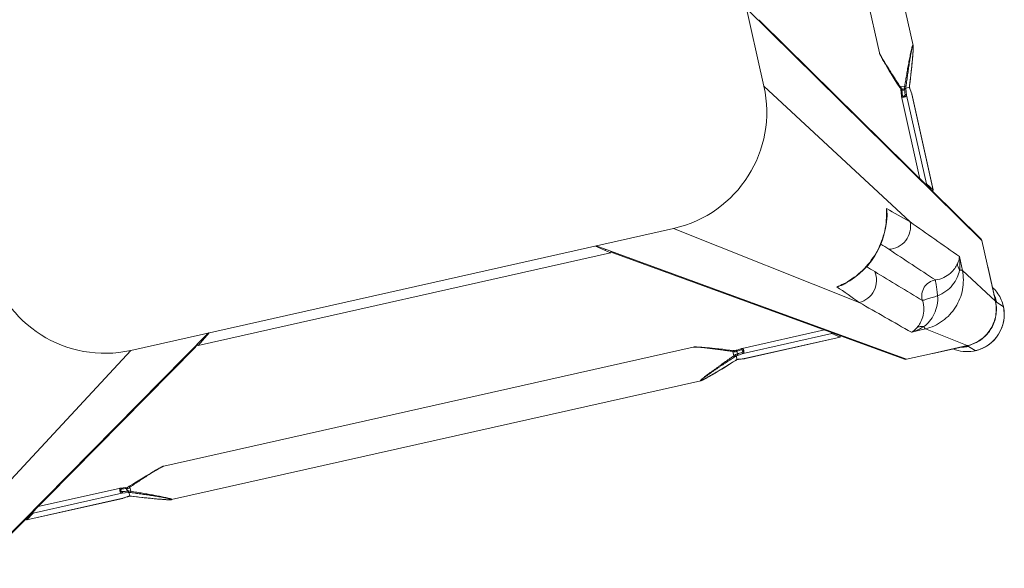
# Model space of a CAD drawing. Header units: metres. Extents: x 362935 to 596424, y 80601 to 172483.
# Tile 139 of 174: x 381239 to 381611, y 142457 to 142664. Entities that reach past the tile are written whole.
import ezdxf

# ---------------------------------------------------------------- set-up
doc = ezdxf.new("R2010")
doc.units = ezdxf.units.M
doc.layers.get('0').update_dxf_attribs({"color": 8, "lineweight": 5})
doc.layers.add('FURNITURE', color=8, linetype='Continuous', lineweight=5)

# ---------------------------------------------------------------- blocks, each defined once
blk = doc.blocks.new('SV2W-A')
at = {"linetype": 'Continuous', "lineweight": 0}
for p, q in [((-352.63, 97.89), (-350.5, 95.76)), ((-350.3, 95.58), (-350.5, 95.78)), ((-336.69, 95.42), (-350.14, 95.42)), ((-336.06, 85.77), (-350.1, 95.39)), ((-350.1, 95.39), (-336.63, 95.39)), ((-336.63, 95.39), (-326.63, 95.39)), ((-326.63, 95.39), (-221.63, 27.91)), ((-227.59, 32.03), (-325.82, 95.16)), ((33.37, 95.39), (-71.63, 27.91)), ((32.56, 95.16), (-65.67, 32.03)), ((-330.64, 85.85), (-336.06, 85.77)), ((-252.08, 85.5), (-252.5, 85.38)), ((-251.69, 85.62), (-252.08, 85.5)), ((-251.3, 85.73), (-251.69, 85.62)), ((-251.06, 85.8), (-251.3, 85.73)), ((-250.82, 85.87), (-251.06, 85.8)), ((-250.6, 85.93), (-250.82, 85.87)), ((-44.21, 86.25), (-249.04, 86.25)), ((-249.04, 86.25), (-249.04, 86.25)), ((-44.22, 86.25), (-44.21, 86.25)), ((-42.78, 85.96), (-42.99, 86.02)), ((-42.55, 85.9), (-42.78, 85.96)), ((-42.32, 85.84), (-42.55, 85.9)), ((-42.08, 85.77), (-42.32, 85.84)), ((-41.83, 85.7), (-42.08, 85.77)), ((-41.45, 85.59), (-41.83, 85.7)), ((-41.04, 85.47), (-41.45, 85.59)), ((-366.61, 83.91), (-364.48, 81.78)), ((-364.14, 81.42), (-364.5, 81.78)), ((-262.06, 82.18), (-263.57, 81.65)), ((-260.52, 82.72), (-262.06, 82.18)), ((-259.08, 83.22), (-260.52, 82.72)), ((-257.73, 83.68), (-259.08, 83.22)), ((-256.46, 84.1), (-257.73, 83.68)), ((-255.43, 84.44), (-256.46, 84.1)), ((-254.45, 84.76), (-255.43, 84.44)), ((-253.67, 85.01), (-254.45, 84.76)), ((-253.07, 85.2), (-253.67, 85.01)), ((-252.5, 85.38), (-253.07, 85.2)), ((-40.48, 85.29), (-41.04, 85.47)), ((-39.9, 85.11), (-40.48, 85.29)), ((-39.13, 84.87), (-39.9, 85.11)), ((-38.34, 84.61), (-39.13, 84.87)), ((-37.34, 84.28), (-38.34, 84.61)), ((-36.28, 83.93), (-37.34, 84.28)), ((-34.98, 83.49), (-36.28, 83.93)), ((-33.6, 83.02), (-34.98, 83.49)), ((-32.34, 82.58), (-33.6, 83.02)), ((-31.9, 82.43), (-32.34, 82.58)), ((-30.54, 81.95), (-31.9, 82.43)), ((-29.74, 81.66), (-30.54, 81.95)), ((-364.18, 81.16), (-364.18, 81.38)), ((-364.17, 80.75), (-364.16, 80.54)), ((-364.14, 67.97), (-364.14, 79.58)), ((-364.11, 81.38), (-364.11, 57.91)), ((-354.49, 67.34), (-364.11, 81.38)), ((-303.96, 81.74), (-303.98, 81.74)), ((-266.91, 81.74), (-303.98, 81.74)), ((-303.96, 81.74), (-301.17, 79.75)), ((-266.79, 81.74), (-303.96, 81.74)), ((-301.17, 79.75), (-266.85, 79.75)), ((-266.86, 81.74), (-266.91, 81.74)), ((-266.79, 81.74), (-266.86, 81.74)), ((-266.85, 81.74), (-266.65, 81.71)), ((-265.07, 79.96), (-266.85, 79.75)), ((-265.69, 81.61), (-266.79, 81.74)), ((-266.65, 81.71), (-266.06, 81.64)), ((-266.5, 78.2), (-265.6, 78.3)), ((-266.06, 81.64), (-265.66, 81.6)), ((-265.17, 81.55), (-265.69, 81.61)), ((-265.66, 81.6), (-265.07, 81.53)), ((-265.6, 78.3), (-265.05, 78.37)), ((-265.01, 81.53), (-265.17, 81.55)), ((-265.01, 81.53), (-265.07, 81.53)), ((-265.05, 78.37), (-264.71, 78.41)), ((-264.71, 78.41), (-264.71, 79.45)), ((-264.27, 81.47), (-264.5, 81.48)), ((-264.1, 81.46), (-264.27, 81.47)), ((-264.13, 81.45), (-264.13, 80.04)), ((-264.12, 81.46), (-264.12, 81.46)), ((-263.47, 81.68), (-263.47, 81.68)), ((-263.3, 79.83), (-263.3, 78.17)), ((-30.49, 77.97), (-29.96, 78.17)), ((-29.96, 78.17), (-29.96, 79.83)), ((-29.79, 81.68), (-29.79, 81.68)), ((-29.14, 81.46), (-29.14, 81.46)), ((-29.13, 81.45), (-29.13, 80.07)), ((-29.13, 80.07), (-28.93, 80.05)), ((-29.11, 78.08), (-27.35, 77.87)), ((-28.93, 80.05), (-26.41, 79.75)), ((-28.44, 78.39), (-28.85, 78.44)), ((-28.54, 79.06), (-28.54, 78.79)), ((-28.25, 81.53), (-28.4, 81.51)), ((-27.59, 81.6), (-28.25, 81.53)), ((-28.25, 81.53), (-28.19, 81.53)), ((-28.19, 81.53), (-27.99, 81.55)), ((-27.99, 81.55), (-27.6, 81.6)), ((-27.6, 81.6), (-27.2, 81.64)), ((-27.04, 81.67), (-27.59, 81.6)), ((-27.2, 81.64), (-26.46, 81.73)), ((-26.46, 81.74), (-27.04, 81.67)), ((-26.41, 81.74), (-26.46, 81.74)), ((-26.46, 81.74), (10.71, 81.74)), ((-26.46, 81.73), (-26.41, 81.74)), ((-26.35, 81.74), (-26.41, 81.74)), ((-26.41, 79.75), (7.91, 79.75)), ((10.73, 81.74), (-26.35, 81.74)), ((10.71, 81.74), (7.91, 79.75)), ((10.73, 81.74), (10.71, 81.74)), ((-298.74, 77.76), (-266.91, 77.76)), ((-266.79, 77.77), (-265.97, 77.86)), ((-265.97, 77.86), (-265.01, 77.98)), ((-264.12, 78.04), (-263.95, 77.99)), ((-263.57, 77.86), (-262.29, 77.4)), ((-262.29, 77.4), (-260.95, 76.94)), ((-260.95, 76.94), (-259.69, 76.5)), ((-259.69, 76.5), (-258.3, 76.02)), ((-258.3, 76.02), (-256.99, 75.58)), ((-256.99, 75.58), (-255.94, 75.23)), ((-255.94, 75.23), (-254.93, 74.9)), ((-254.93, 74.9), (-254.14, 74.64)), ((-254.14, 74.64), (-253.37, 74.4)), ((-253.37, 74.4), (-252.78, 74.21)), ((-40.19, 74.3), (-39.6, 74.49)), ((-39.6, 74.49), (-38.82, 74.74)), ((-38.82, 74.74), (-37.84, 75.05)), ((-37.84, 75.05), (-36.82, 75.39)), ((-36.82, 75.39), (-35.55, 75.82)), ((-35.55, 75.82), (-34.2, 76.28)), ((-34.2, 76.28), (-32.76, 76.78)), ((-32.76, 76.78), (-31.23, 77.31)), ((-31.23, 77.31), (-29.79, 77.82)), ((-27.35, 77.87), (-26.46, 77.77)), ((-26.35, 77.76), (5.49, 77.76)), ((-252.78, 74.21), (-252.22, 74.04)), ((-252.22, 74.04), (-251.82, 73.92)), ((-251.82, 73.92), (-251.43, 73.81)), ((-251.43, 73.81), (-251.18, 73.73)), ((-251.18, 73.73), (-250.94, 73.67)), ((-250.94, 73.67), (-250.71, 73.6)), ((-250.71, 73.6), (-250.49, 73.54)), ((-250.49, 73.54), (-250.27, 73.49)), ((-249.04, 73.25), (-249.04, 73.25)), ((-44.21, 73.25), (-249.04, 73.25)), ((-44.22, 73.25), (-44.21, 73.25)), ((-42.78, 73.54), (-42.55, 73.6)), ((-42.55, 73.6), (-42.32, 73.66)), ((-42.32, 73.66), (-42.08, 73.73)), ((-41.58, 73.88), (-41.18, 74)), ((-41.18, 74), (-40.77, 74.12)), ((-40.77, 74.12), (-40.19, 74.3)), ((-354.49, 67.34), (-354.57, 61.92)), ((-251.63, 27.91), (-313.82, 70.53)), ((-41.63, 27.91), (20.57, 70.53)), ((-309.26, 62.55), (-310.01, 62.37)), ((-309.26, 62.55), (-309.26, 62.55)), ((-364.11, 57.91), (-296.63, -47.09)), ((-363.88, 57.1), (-300.75, -41.13)), ((-296.63, -17.09), (-339.25, 45.1)), ((-331.12, 41.17), (-331.27, 40.54)), ((-331.27, 40.54), (-331.27, 40.54)), ((-350.46, 35.26), (-350.46, -1.81)), ((-350.46, 35.26), (-350.45, 35.24)), ((-350.45, -1.93), (-350.45, 35.24)), ((-350.45, 35.24), (-348.47, 32.45)), ((-348.47, -1.87), (-348.47, 32.45)), ((-346.48, -1.81), (-346.48, 30.02)), ((-226.39, 31.64), (-226.42, 31.65)), ((-66.86, 31.65), (-226.39, 31.65)), ((-226.39, 31.64), (-221.36, 27.91)), ((-66.86, 31.64), (-226.39, 31.64)), ((-66.86, 31.64), (-71.89, 27.91)), ((-66.84, 31.65), (-66.86, 31.64)), ((-41.63, 27.91), (-251.63, 27.91)), ((-350.46, -1.81), (-350.46, -1.87)), ((-350.46, -1.87), (-350.45, -1.93)), ((-350.45, -1.93), (-350.45, -1.87)), ((-350.45, -1.93), (-350.39, -2.5)), ((-350.36, -2.66), (-350.45, -1.93)), ((-350.39, -2.5), (-350.32, -3.06)), ((-350.32, -3.06), (-350.36, -2.66)), ((-350.32, -3.06), (-350.25, -3.71)), ((-350.27, -3.45), (-350.32, -3.06)), ((-350.25, -3.65), (-350.27, -3.45)), ((-350.25, -3.71), (-350.25, -3.65)), ((-350.25, -3.71), (-350.23, -3.86)), ((-348.77, -4.4), (-348.47, -1.87)), ((-346.8, -4.57), (-346.49, -1.93)), ((-350.83, -6.47), (-351.3, -7.8)), ((-350.38, -5.2), (-350.83, -6.47)), ((-350.4, -5.25), (-350.4, -5.25)), ((-350.18, -4.6), (-350.18, -4.6)), ((-350.17, -4.59), (-348.79, -4.59)), ((-348.79, -4.59), (-348.77, -4.4)), ((-346.89, -5.42), (-348.55, -5.42)), ((-347.78, -4), (-347.51, -4)), ((-347.11, -3.9), (-347.16, -4.31)), ((-346.69, -5.95), (-346.89, -5.42)), ((-346.03, -6.69), (-346.54, -5.25)), ((-345.49, -8.23), (-346.03, -6.69)), ((-352.21, -10.44), (-352.65, -11.75)), ((-351.74, -9.06), (-352.21, -10.44)), ((-351.3, -7.8), (-351.74, -9.06)), ((-345, -9.66), (-345.49, -8.23)), ((-344.54, -11.01), (-345, -9.66)), ((-344.11, -12.28), (-344.54, -11.01)), ((-353.59, -14.6), (-353.83, -15.36)), ((-353.33, -13.8), (-353.59, -14.6)), ((-353, -12.8), (-353.33, -13.8)), ((-352.65, -11.75), (-353, -12.8)), ((-343.77, -13.31), (-344.11, -12.28)), ((-343.46, -14.28), (-343.77, -13.31)), ((-343.21, -15.06), (-343.46, -14.28)), ((-354.68, -18.24), (-354.74, -18.45)), ((-354.62, -18.02), (-354.68, -18.24)), ((-354.56, -17.79), (-354.62, -18.02)), ((-354.49, -17.55), (-354.56, -17.79)), ((-354.42, -17.3), (-354.49, -17.55)), ((-354.31, -16.91), (-354.42, -17.3)), ((-354.18, -16.51), (-354.31, -16.91)), ((-354.01, -15.95), (-354.18, -16.51)), ((-353.83, -15.36), (-354.01, -15.95)), ((-343.02, -15.66), (-343.21, -15.06)), ((-342.84, -16.23), (-343.02, -15.66)), ((-342.72, -16.64), (-342.84, -16.23)), ((-342.6, -17.04), (-342.72, -16.64)), ((-342.49, -17.42), (-342.6, -17.04)), ((-342.42, -17.67), (-342.49, -17.42)), ((-342.35, -17.9), (-342.42, -17.67)), ((-342.29, -18.13), (-342.35, -17.9)), ((-296.63, -17.09), (-296.63, -227.09)), ((-354.97, -19.68), (-354.97, -19.68)), ((-354.97, -19.68), (-354.97, -224.51)), ((-341.97, -19.68), (-341.97, -224.51)), ((-341.97, -19.68), (-341.97, -19.68))]:
    blk.add_line(p, q, dxfattribs=at)
for points in [[(-249.8, 86.13), (-249.89, 86.11), (-249.98, 86.09), (-250.07, 86.07), (-250.17, 86.04), (-250.27, 86.02), (-250.38, 85.99), (-250.6, 85.93)], [(-249.04, 86.25), (-249.08, 86.25), (-249.14, 86.25), (-249.2, 86.24), (-249.26, 86.24), (-249.33, 86.23), (-249.4, 86.21), (-249.47, 86.2), (-249.55, 86.19), (-249.63, 86.17), (-249.71, 86.15), (-249.8, 86.13)], [(-43.46, 86.14), (-43.55, 86.15), (-43.63, 86.17), (-43.71, 86.19), (-43.79, 86.2), (-43.86, 86.22), (-43.93, 86.23), (-44, 86.24), (-44.06, 86.24), (-44.12, 86.25), (-44.17, 86.25), (-44.22, 86.25)], [(-42.99, 86.02), (-43.09, 86.05), (-43.19, 86.07), (-43.28, 86.09), (-43.37, 86.11), (-43.46, 86.14)], [(-264.5, 81.48), (-264.71, 81.5), (-264.9, 81.52), (-265.01, 81.53)], [(-263.57, 81.65), (-263.76, 81.58), (-263.95, 81.51), (-264.12, 81.46)], [(-29.35, 81.53), (-29.54, 81.59), (-29.74, 81.66)], [(-29.14, 81.46), (-29.16, 81.47), (-29.35, 81.53)], [(-29.29, 78), (-29.05, 78.07), (-29.02, 78.08)], [(-28.81, 81.48), (-29.04, 81.47), (-29.16, 81.46)], [(-28.4, 81.51), (-28.59, 81.49), (-28.81, 81.48)], [(-266.91, 77.76), (-266.86, 77.76), (-266.79, 77.77)], [(-265.01, 77.98), (-264.9, 77.99), (-264.71, 78.01), (-264.5, 78.02), (-264.27, 78.03), (-264.1, 78.04)], [(-263.95, 77.99), (-263.76, 77.93), (-263.57, 77.86)], [(-29.79, 77.82), (-29.54, 77.91), (-29.29, 78)], [(-26.46, 77.77), (-26.38, 77.76), (-26.35, 77.76)], [(-250.27, 73.49), (-250.17, 73.46), (-250.07, 73.44), (-249.98, 73.41), (-249.89, 73.39), (-249.8, 73.37), (-249.71, 73.35), (-249.63, 73.33), (-249.55, 73.32), (-249.47, 73.3), (-249.4, 73.29), (-249.33, 73.28), (-249.26, 73.27), (-249.2, 73.26), (-249.14, 73.26), (-249.08, 73.25), (-249.04, 73.25)], [(-44.22, 73.25), (-44.17, 73.25), (-44.12, 73.26), (-44.06, 73.26), (-44, 73.27), (-43.93, 73.28), (-43.86, 73.29), (-43.79, 73.3), (-43.71, 73.32), (-43.63, 73.33), (-43.55, 73.35), (-43.46, 73.37), (-43.37, 73.39), (-43.28, 73.41), (-43.19, 73.43), (-43.09, 73.46), (-42.99, 73.48), (-42.78, 73.54)], [(-42.08, 73.73), (-41.96, 73.77), (-41.58, 73.88)], [(-310.01, 62.37), (-312.14, 61.73), (-314.22, 60.92), (-316.24, 59.96), (-318.18, 58.84), (-320.04, 57.57), (-321.8, 56.17), (-323.45, 54.63), (-324.98, 52.97), (-326.38, 51.2), (-327.63, 49.34), (-328.74, 47.39), (-329.7, 45.37), (-330.49, 43.29), (-331.12, 41.17)], [(-346.49, -1.93), (-346.48, -1.85), (-346.48, -1.81)], [(-350.25, -4.81), (-350.31, -5), (-350.38, -5.2)], [(-350.18, -4.6), (-350.18, -4.62), (-350.25, -4.81)], [(-350.23, -3.86), (-350.21, -4.05), (-350.2, -4.27)], [(-350.2, -4.27), (-350.19, -4.5), (-350.18, -4.62)], [(-346.71, -4.75), (-346.79, -4.51), (-346.8, -4.49)], [(-346.54, -5.25), (-346.63, -5), (-346.71, -4.75)], [(-354.74, -18.45), (-354.76, -18.55), (-354.79, -18.65), (-354.81, -18.75), (-354.83, -18.84), (-354.85, -18.93)], [(-341.97, -19.68), (-341.97, -19.64), (-341.97, -19.58), (-341.98, -19.52), (-341.99, -19.46), (-342, -19.39), (-342.01, -19.32), (-342.02, -19.25), (-342.03, -19.17), (-342.05, -19.09), (-342.07, -19.01), (-342.09, -18.93), (-342.11, -18.84), (-342.13, -18.75), (-342.15, -18.65), (-342.18, -18.55), (-342.2, -18.45), (-342.23, -18.35), (-342.29, -18.13)], [(-354.85, -18.93), (-354.87, -19.01), (-354.89, -19.09), (-354.91, -19.17), (-354.92, -19.25), (-354.93, -19.32), (-354.95, -19.39), (-354.95, -19.46), (-354.96, -19.52), (-354.97, -19.58), (-354.97, -19.64), (-354.97, -19.68)]]:
    blk.add_lwpolyline(points, dxfattribs=at)
for centre, radius, start, end in [((-352.63, 83.91), 14, 89.9994, 180.0006), ((-352.59, 83.88), 14.05, 92.5915, 135.0299), ((-352.6, 83.99), 13.94, 87.2323, 92.568), ((-352.59, 84.06), 13.87, 55.025, 87.2496), ((-352.6, 83.87), 14.05, 134.9701, 177.4085), ((-350.43, 81.94), 13.83, 89.4023, 90.2846), ((-350.18, 81.4), 14.02, 90.4691, 91.3029), ((-350.43, 81.84), 13.92, 85.4148, 89.399), ((-350.18, 81.41), 14.01, 89.8531, 90.469), ((-350.05, 81.47), 13.92, 90.3862, 91.002), ((-350.05, 81.48), 13.91, 90.2057, 90.3862), ((-350.44, 81.78), 13.98, 77.6002, 85.417), ((-326.57, 93.98), 1.4, 57.3901, 60.7628), ((-2781.9, -2621.58), 3652.24, 47.4859, 47.84284), ((-352.71, 83.88), 13.94, 177.432, 182.7677), ((-352.75, 83.88), 13.9, 182.7783, 204.1428), ((-350.57, 81.71), 13.91, 179.7212, 184.5867), ((-350.12, 81.46), 14.02, 176.524, 178.3651), ((-350.13, 81.46), 14.02, 178.3649, 180.1468), ((-350.18, 81.33), 13.93, 177.9679, 179.7939), ((-350.15, 81.33), 13.96, 176.0899, 177.968), ((-352.78, 83.87), 13.87, 204.1743, 214.9746), ((-350.5, 81.72), 13.98, 184.583, 192.3998), ((-388.05, 79.58), 23.91, 0.0085, 0.5994), ((-263.44, 98.33), 16.88, 267.0641, 267.6759), ((-271.72, 104.73), 24.49, 288.051, 288.5687), ((-254.18, 54.96), 26.98, 110.1485, 111.6429), ((-272.26, 106.35), 26.2, 288.5694, 289.6049), ((-254.07, 61.28), 20.72, 116.4506, 118.295), ((-274.92, 54.24), 26.6, 64.3575, 65.5098), ((-280.49, 42.51), 39.59, 64.2603, 64.433), ((-14.06, 45.21), 36.6, 115.327, 115.7487), ((-21.04, 106.24), 26.08, 250.3973, 251.9235), ((-39.18, 54.69), 27.27, 69.0791, 69.8493), ((-38.63, 56.11), 25.74, 68.146, 69.0892), ((-29.82, 98.36), 16.92, 272.3246, 272.9034), ((-29.11, 89.45), 7.98, 276.256, 276.6642), ((-6667.27, -6508.38), 9132.92, 45.992162, 46.124366), ((6186.04, 6346.88), 9058.45, 223.875091, 224.008381), ((961.56, 1219.66), 1716.72, 222.01918, 222.36216), ((2276.01, 2442.93), 3548.12, 222.14906, 222.5165), ((-1155.52, -802.23), 1199.48, 45.81604, 45.98775), ((-307.31, 53.24), 9.64, 106.6319, 115.2458), ((-302.59, 34.42), 28.83, 102.8187, 103.4009), ((-305.59, 46.65), 16.32, 94.6716, 102.9875), ((-302.65, 34.69), 28.55, 98.6076, 102.8248), ((-362.7, 57.86), 1.4, 209.2372, 212.6099), ((533.7, 886.99), 1199.74, 224.01228, 224.18381), ((-1394.32, -1126.51), 1576.66, 47.62265, 47.99608), ((-321.95, 38.59), 9.64, 154.8369, 163.365), ((-303.4, 33.93), 28.56, 167.3353, 171.3875), ((-315.38, 36.87), 16.31, 167.0122, 175.3188), ((-303.13, 33.87), 28.83, 166.6036, 167.3408), ((-251.63, -17.09), 45, 90, 180), ((-41.63, -17.09), 45, 0, 90), ((-358.17, -4.58), 7.98, 6.256, 6.6642), ((-374.96, 3.5), 26.08, 340.3973, 341.9235), ((-367.08, -5.29), 16.92, 2.3246, 2.9034), ((-323.41, -14.64), 27.27, 159.0791, 159.8493), ((-324.83, -14.09), 25.74, 158.146, 159.0892), ((-313.93, 10.48), 36.6, 205.327, 205.7487)]:
    blk.add_arc(centre, radius, start, end, dxfattribs=at)
for centre, major_axis, ratio, start_param, end_param in [((-303.96, 80.74), (-0.02, 1), 0.16329, 0.001825, 1.075562), ((-301.17, 78.76), (-0.02, 1), 0.16329, -1.080381, -0.120074), ((7.91, 78.76), (0.02, 1), 0.16329, 0.120074, 1.080381), ((10.71, 80.74), (0.02, 1), 0.16329, -1.075562, -0.001825), ((-354.18, 68.12), (10, 0), 0.182662, -3.059139, -3.024736), ((-349.46, 35.24), (1, -0.02), 0.16329, 2.066031, 3.139768), ((-347.48, 32.45), (1, -0.02), 0.16329, -3.021519, -2.061212), ((-226.39, 30.15), (-0.03, 1.5), 0.156004, 6.282651, 7.166791), ((-224.51, 29.25), (1.01, 0), 0.981142, 1.570796, 2.115897), ((-68.75, 29.25), (1.01, 0), 0.981142, 1.025708, 1.570796), ((-66.86, 30.15), (0.03, 1.5), 0.156004, -0.883591, 0.000534)]:
    blk.add_ellipse(centre, major_axis=major_axis, ratio=ratio, start_param=start_param, end_param=end_param, dxfattribs=at)
for points, start_tangent, end_tangent in [([(-364.12, 82.31), (-362.86, 87.32), (-359.87, 91.52), (-355.55, 94.35), (-350.5, 95.42)], (0.060632, 0.99816), (0.999741, 0.022737)), ([(-364.08, 82.28), (-362.77, 87.3), (-359.73, 91.51), (-355.37, 94.34), (-350.29, 95.39)], (0.068188, 0.997672), (0.999847, 0.017487)), ([(-350.26, 95.56), (-350.3, 95.58)], (-0.930324, 0.366739), (-0.707107, 0.707107)), ([(-349.34, 95.42), (-349.94, 95.49), (-350.14, 95.52), (-350.26, 95.56)], (-0.994409, 0.105593), (-0.930324, 0.366739)), ([(-350.14, 95.42), (-350.1, 95.39)], (0.838225, -0.545324), (0.735568, -0.677451)), ([(-336.69, 95.42), (-336.63, 95.39)], (0.911095, -0.412197), (0.840511, -0.541795)), ([(-326.63, 95.39), (-325.89, 95.2)], (0.999776, 0.021147), (0.872635, -0.488372)), ([(-336.06, 85.77), (-343.02, 84.26), (-348.95, 80.23), (-352.98, 74.3), (-354.49, 67.34)], (-0.999851, -0.01725), (-0.017219, -0.999852)), ([(-336.06, 85.77), (-335.96, 85.64), (-335.86, 85.44), (-335.67, 84.81)], (0.743483, -0.668755), (0.236707, -0.971581)), ([(-330.64, 85.85), (-331.91, 85.71), (-335.67, 84.81)], (-0.996234, -0.0867), (-0.947517, -0.319704)), ([(-330.64, 85.85), (-331.27, 85.65), (-333.13, 84.56)], (-0.965527, -0.260301), (-0.785826, -0.618447)), ([(-249.1, 86.18), (-249.12, 86.14), (-249.17, 86.09), (-249.25, 86.03), (-249.35, 85.96), (-249.63, 85.81), (-249.96, 85.64), (-250.34, 85.46), (-250.74, 85.28), (-251.17, 85.09), (-251.61, 84.9), (-252.52, 84.51), (-253.47, 84.12), (-254.43, 83.73), (-255.41, 83.35), (-256.4, 82.96), (-257.4, 82.57), (-259.41, 81.8), (-261.44, 81.04), (-263.47, 80.29)], (0.004587, -0.999989), (-0.938783, -0.344509)), ([(-263.47, 81.68), (-259.82, 82.96), (-258.01, 83.58), (-256.21, 84.18), (-254.45, 84.76), (-252.73, 85.3), (-251.1, 85.79), (-250.35, 85.99), (-249.7, 86.15)], (0.942082, 0.335384), (0.978862, 0.204521)), ([(-248.93, 86.21), (-248.94, 86.17), (-248.99, 86.12), (-249.06, 86.06), (-249.16, 85.99), (-249.41, 85.84), (-249.73, 85.66), (-250.09, 85.47), (-250.49, 85.28), (-250.9, 85.07), (-251.34, 84.87), (-252.25, 84.45), (-253.19, 84.03), (-254.16, 83.6), (-255.15, 83.18), (-256.15, 82.75), (-257.15, 82.33), (-259.19, 81.49), (-261.24, 80.65), (-263.3, 79.83)], (0.00525, -0.999986), (-0.929258, -0.369432)), ([(-249.7, 86.15), (-249.49, 86.19), (-249.31, 86.21), (-249.18, 86.22), (-249.11, 86.2)], (0.978862, 0.204521), (0.808745, -0.588159)), ([(-249.11, 86.2), (-249.1, 86.18)], (0.808745, -0.588159), (-0.008751, -0.999962)), ([(-249.04, 86.25), (-248.99, 86.25), (-248.95, 86.23), (-248.93, 86.21)], (0.999992, -0.004076), (-0.011158, -0.999938)), ([(-44.33, 86.21), (-44.32, 86.23), (-44.28, 86.25), (-44.22, 86.25)], (-0.010617, 0.999944), (0.999988, 0.004823)), ([(-29.96, 79.83), (-32.02, 80.65), (-34.07, 81.49), (-36.1, 82.33), (-37.11, 82.75), (-38.11, 83.18), (-39.09, 83.6), (-40.06, 84.03), (-41.01, 84.45), (-41.92, 84.87), (-42.35, 85.07), (-42.77, 85.28), (-43.16, 85.47), (-43.53, 85.66), (-43.84, 85.84), (-44.1, 85.99), (-44.2, 86.06), (-44.27, 86.12), (-44.31, 86.17), (-44.33, 86.21)], (-0.929258, 0.36943), (0.007184, 0.999974)), ([(-44.16, 86.18), (-44.1, 86.21), (-44.04, 86.22), (-43.96, 86.21)], (-0.008398, 0.999965), (0.995831, -0.091221)), ([(-29.79, 80.29), (-31.82, 81.04), (-33.85, 81.8), (-35.86, 82.57), (-36.85, 82.96), (-37.84, 83.35), (-38.82, 83.73), (-39.79, 84.12), (-40.73, 84.51), (-41.65, 84.9), (-42.09, 85.09), (-42.51, 85.28), (-42.92, 85.46), (-43.3, 85.64), (-43.63, 85.81), (-43.9, 85.96), (-44.01, 86.03), (-44.09, 86.09), (-44.14, 86.14), (-44.16, 86.18)], (-0.938783, 0.344508), (0.005917, 0.999982)), ([(-43.96, 86.21), (-43.87, 86.2), (-43.55, 86.15)], (0.995831, -0.091221), (0.978676, -0.205408)), ([(-43.55, 86.15), (-42.89, 85.99), (-42.15, 85.79), (-40.52, 85.3), (-38.8, 84.76), (-37.04, 84.18), (-35.24, 83.58), (-33.43, 82.96), (-29.79, 81.68)], (0.978676, -0.205408), (0.942082, -0.335383)), ([(-335.67, 84.81), (-338.23, 83.28), (-340.56, 80.98), (-342.32, 78), (-343.29, 74.57)], (-0.911574, -0.411135), (-0.148359, -0.988934)), ([(-333.13, 84.56), (-334.61, 83.19), (-336.04, 81.14), (-337.08, 78.38), (-337.29, 75.04)], (-0.784452, -0.62019), (0.098955, -0.995092)), ([(-335.67, 84.81), (-334.36, 84.48), (-333.13, 84.56)], (0.92762, -0.373525), (0.971118, 0.238599)), ([(-364.18, 81.19), (-364.18, 81.09), (-364.17, 80.75)], (0.002901, -0.999996), (0.032219, -0.999481)), ([(-364.16, 80.54), (-364.15, 80.37), (-364.14, 79.83)], (0.031694, -0.999498), (0.010313, -0.999947)), ([(-364.11, 81.38), (-364.14, 81.42)], (-0.703317, 0.710876), (-0.520906, 0.853614)), ([(-266.85, 79.75), (-267.02, 79.65), (-267.18, 79.43), (-267.29, 79.1), (-267.33, 78.71), (-267.31, 78.33), (-267.22, 78.02), (-267.15, 77.91), (-267.08, 77.83), (-267, 77.78), (-266.91, 77.76)], (-0.973786, -0.227467), (0.999996, -0.002962)), ([(-266.5, 79.24), (-266.66, 79.19), (-266.82, 79.07), (-266.93, 78.89), (-266.98, 78.66), (-266.93, 78.44), (-266.82, 78.29), (-266.66, 78.21), (-266.5, 78.2)], (-0.992968, -0.118387), (0.993522, 0.113643)), ([(-266.91, 81.74), (-266.85, 81.74)], (1, -0.00041), (0.973885, -0.227044)), ([(-266.5, 79.24), (-266.53, 79.42), (-266.6, 79.59), (-266.72, 79.7), (-266.85, 79.75)], (-0.029499, 0.999565), (-0.993295, 0.115609)), ([(-266.5, 78.2), (-266.52, 78.04), (-266.58, 77.9), (-266.68, 77.81), (-266.79, 77.77)], (-0.029703, -0.999559), (-0.992883, -0.119096)), ([(-264.71, 79.45), (-266.5, 79.24)], (-0.99278, -0.119949), (-0.992967, -0.118392)), ([(-265.07, 81.53), (-265, 81.52), (-264.79, 81.5)], (0.993236, -0.116111), (0.996277, -0.086204)), ([(-264.12, 80.03), (-264.38, 80.02), (-265.07, 79.96)], (-0.999179, -0.040503), (-0.993204, -0.116382)), ([(-264.71, 79.45), (-264.75, 79.64), (-264.82, 79.8), (-264.94, 79.91), (-265.07, 79.96)], (-0.037304, 0.999304), (-0.993309, 0.11549)), ([(-264.71, 78.41), (-264.74, 78.25), (-264.8, 78.11), (-264.9, 78.02), (-265.01, 77.98)], (-0.037637, -0.999291), (-0.992648, -0.121036)), ([(-264.79, 81.5), (-264.67, 81.49), (-264.3, 81.47)], (0.996277, -0.086204), (0.998684, -0.051277)), ([(-263.89, 79.52), (-264.12, 79.51), (-264.71, 79.45)], (-0.998985, -0.045036), (-0.990267, -0.139178)), ([(-264.71, 78.41), (-264.53, 78.42), (-263.89, 78.45)], (0.995627, 0.093423), (0.99962, 0.027573)), ([(-264.13, 81.45), (-264.12, 81.46), (-264.12, 81.46)], (0.002385, 0.999997), (0.942203, 0.335043)), ([(-264.12, 80.03), (-264.12, 80.03), (-264.13, 80.04)], (-0.942045, 0.335488), (-0.00066, 1)), ([(-263.89, 79.52), (-263.93, 79.7), (-263.99, 79.86), (-264.06, 79.98), (-264.12, 80.03)], (-0.180239, 0.983623), (-0.942079, 0.33539)), ([(-263.89, 78.45), (-263.98, 78.16), (-264.04, 78.07), (-264.1, 78.04)], (-0.181353, -0.983418), (-0.998887, -0.047174)), ([(-263.3, 79.83), (-263.41, 80.14), (-263.47, 80.29)], (-0.344553, 0.938767), (-0.378721, 0.925511)), ([(-263.3, 78.17), (-263.36, 78.03), (-263.41, 77.92), (-263.43, 77.87), (-263.45, 77.84), (-263.46, 77.83), (-263.47, 77.82)], (-0.353861, -0.935298), (-0.950331, 0.311242)), ([(-263.3, 78.17), (-261.33, 77.42), (-259.36, 76.68), (-257.41, 75.96), (-255.49, 75.26), (-253.61, 74.6), (-252.69, 74.29), (-251.81, 73.99), (-250.96, 73.73), (-250.17, 73.49), (-249.82, 73.4), (-249.5, 73.32), (-249.24, 73.27), (-249.04, 73.25)], (0.933016, -0.359834), (0.999999, 0.001112)), ([(-29.96, 79.83), (-29.84, 80.14), (-29.79, 80.29)], (0.344552, 0.938767), (0.378696, 0.925521)), ([(-28.54, 79.06), (-29.2, 79.43), (-29.96, 79.83)], (-0.857811, 0.513965), (-0.89551, 0.445042)), ([(-29.96, 78.17), (-29.9, 78.03), (-29.85, 77.92), (-29.83, 77.87), (-29.81, 77.84), (-29.8, 77.83), (-29.79, 77.82)], (0.353863, -0.935297), (0.9503, 0.311336)), ([(-29.71, 78.29), (-29.09, 78.57), (-28.54, 78.79)], (0.903956, 0.427625), (0.939721, 0.341942)), ([(-29.14, 81.46), (-29.13, 81.46), (-29.13, 81.45)], (0.942053, -0.335465), (0.000699, -1)), ([(-29.05, 80.01), (-29.1, 80.04), (-29.12, 80.06), (-29.13, 80.07)], (-0.839827, 0.542855), (0.000004, 1)), ([(-28.85, 79.49), (-28.97, 79.81), (-29.05, 80.01)], (-0.584199, 0.81161), (-0.839827, 0.542855)), ([(-29.02, 78.08), (-28.99, 78.11), (-28.98, 78.14), (-28.97, 78.18), (-28.94, 78.27), (-28.89, 78.38)], (0.95039, 0.311061), (0.522581, 0.85259)), ([(-28.97, 81.47), (-28.77, 81.48), (-28.25, 81.52)], (0.998714, 0.050704), (0.994039, 0.10903)), ([(-28.89, 78.38), (-28.85, 78.44)], (0.522581, 0.85259), (0.662043, 0.749465)), ([(-28.85, 79.49), (-26.76, 79.24)], (0.992731, -0.120357), (0.992967, -0.118392)), ([(-28.85, 79.49), (-28.54, 79.06)], (0.5842, -0.81161), (0.594033, -0.804441)), ([(-28.54, 78.79), (-28.77, 78.53), (-28.85, 78.44)], (-0.667444, -0.74466), (-0.662044, -0.749465)), ([(-26.76, 78.2), (-28.44, 78.39)], (-0.993521, 0.113646), (-0.993656, 0.112462)), ([(-26.41, 79.75), (-26.54, 79.7), (-26.65, 79.59), (-26.73, 79.42), (-26.76, 79.24)], (-0.993295, -0.115609), (-0.029499, -0.999565)), ([(-26.76, 79.24), (-26.59, 79.19), (-26.44, 79.07), (-26.32, 78.89), (-26.27, 78.66), (-26.32, 78.44), (-26.44, 78.29), (-26.59, 78.21), (-26.76, 78.2)], (0.992967, -0.118395), (-0.99353, 0.113571)), ([(-26.73, 78.04), (-26.76, 78.2)], (-0.282291, 0.959329), (-0.029703, 0.999559)), ([(-26.41, 81.74), (-26.35, 81.74)], (0.973777, 0.227505), (1, 0.000171)), ([(-26.41, 79.75), (-26.23, 79.65), (-26.08, 79.43), (-25.97, 79.1), (-25.92, 78.71), (-25.95, 78.33), (-26.04, 78.02), (-26.1, 77.91), (-26.18, 77.83), (-26.26, 77.78), (-26.35, 77.76)], (0.973769, -0.227537), (-0.999998, -0.001913)), ([(-343.29, 74.57), (-346.72, 73.6), (-349.7, 71.84), (-352, 69.51), (-353.53, 66.95)], (-0.988966, -0.14814), (-0.411025, -0.911624)), ([(-337.29, 75.04), (-337.65, 72.5), (-339.05, 70.33), (-341.22, 68.93), (-343.76, 68.57)], (0.074771, -0.997201), (-0.997201, 0.074771)), ([(-343.29, 74.57), (-343.48, 72.43), (-343.56, 71.44), (-343.63, 70.56), (-343.7, 69.81), (-343.73, 69.21), (-343.74, 68.79), (-343.75, 68.65), (-343.76, 68.57)], (-0.130599, -0.991435), (-0.396932, -0.917848)), ([(-343.29, 74.57), (-341.15, 74.76), (-340.16, 74.84), (-339.28, 74.91), (-338.53, 74.98), (-337.93, 75.01), (-337.51, 75.02), (-337.37, 75.03), (-337.29, 75.04)], (0.991439, 0.130574), (0.917794, 0.397057)), ([(-44.21, 73.25), (-44.03, 73.27), (-43.78, 73.32), (-43.47, 73.39), (-43.13, 73.48), (-42.38, 73.7), (-41.57, 73.96), (-40.71, 74.24), (-39.83, 74.54), (-38.02, 75.17), (-36.17, 75.84), (-34.29, 76.53), (-32.39, 77.24), (-30.49, 77.97)], (0.999999, -0.001275), (0.933497, 0.358586)), ([(-26.63, 77.85), (-26.66, 77.89), (-26.73, 78.04)], (-0.700914, 0.713246), (-0.282291, 0.959329)), ([(-26.46, 77.77), (-26.51, 77.78), (-26.63, 77.85)], (-0.992883, 0.119095), (-0.700914, 0.713246)), ([(-353.53, 66.95), (-353.91, 65.7), (-354.57, 61.92)], (-0.319709, -0.947516), (-0.086715, -0.996233)), ([(-353.53, 66.95), (-354.16, 67.14), (-354.36, 67.24), (-354.49, 67.34)], (-0.97158, 0.236709), (-0.668755, 0.743483)), ([(-353.53, 66.95), (-353.2, 65.64), (-353.28, 64.41)], (0.373604, -0.927588), (-0.239059, -0.971005)), ([(-343.76, 68.57), (-347.1, 68.36), (-349.86, 67.33), (-351.91, 65.89), (-353.28, 64.41)], (-0.995088, 0.098992), (-0.62004, -0.78457)), ([(-313.82, 70.53), (-317.4, 69.68), (-320.31, 67.39), (-321.98, 64.1), (-322.11, 60.42)], (-0.99989, -0.014825), (0.183098, -0.983095)), ([(-353.28, 64.41), (-353.72, 63.8), (-354.57, 61.92)], (-0.61844, -0.785832), (-0.260466, -0.965483)), ([(-331.18, 40.55), (-328.22, 48.1), (-323.3, 54.58), (-316.82, 59.5), (-309.27, 62.46)], (0.231685, 0.972791), (0.972773, 0.231761)), ([(-310.07, 62.47), (-309.31, 62.67), (-306.92, 62.92)], (0.957895, 0.287117), (0.999986, -0.005292)), ([(-364.11, 57.91), (-363.92, 57.17)], (-0.021147, -0.999776), (0.488372, -0.872635)), ([(-339.25, 45.1), (-338.4, 48.69), (-336.11, 51.59), (-332.81, 53.26), (-329.14, 53.39)], (0.014824, 0.99989), (0.983095, -0.183096)), ([(-331.63, 38.2), (-331.61, 39.01), (-331.19, 41.35)], (-0.005311, 0.999986), (0.287143, 0.957888)), ([(-228.16, 32.11), (-227.35, 31.88)], (0.999776, 0.021147), (0.842386, -0.538874)), ([(-227.35, 31.88), (-226.81, 31.24)], (0.842386, -0.538874), (0.400787, -0.916171)), ([(-65.91, 31.88), (-66.45, 31.24)], (-0.842386, -0.538874), (-0.400807, -0.916163)), ([(-65.1, 32.11), (-65.91, 31.88)], (-0.999776, 0.021147), (-0.842386, -0.538874)), ([(-350.45, -1.87), (-350.46, -1.81)], (-0.227505, 0.973777), (-0.000171, 1)), ([(-350.18, -4.43), (-350.2, -4.23), (-350.24, -3.71)], (-0.050704, 0.998714), (-0.10903, 0.994039)), ([(-348.47, -1.87), (-348.37, -1.7), (-348.14, -1.54), (-347.82, -1.43), (-347.43, -1.38), (-347.05, -1.41), (-346.74, -1.5), (-346.63, -1.57), (-346.54, -1.64), (-346.5, -1.72), (-346.48, -1.81)], (0.227537, 0.973769), (0.001913, -0.999998)), ([(-348.47, -1.87), (-348.42, -2), (-348.31, -2.11), (-348.14, -2.19), (-347.96, -2.22)], (0.115609, -0.993295), (0.999565, -0.029499)), ([(-348.21, -4.31), (-347.96, -2.22)], (0.120357, 0.992731), (0.118392, 0.992967)), ([(-347.96, -2.22), (-347.91, -2.06), (-347.79, -1.9), (-347.61, -1.78), (-347.38, -1.74), (-347.16, -1.78), (-347.01, -1.9), (-346.93, -2.06), (-346.92, -2.22)], (0.118395, 0.992967), (-0.113571, -0.99353)), ([(-346.92, -2.22), (-347.11, -3.9)], (-0.113646, -0.993521), (-0.112462, -0.993656)), ([(-346.76, -2.2), (-346.92, -2.22)], (-0.959329, -0.282291), (-0.999559, -0.029703)), ([(-346.57, -2.09), (-346.61, -2.12), (-346.76, -2.2)], (-0.713246, -0.700914), (-0.959329, -0.282291)), ([(-346.49, -1.93), (-346.5, -1.97), (-346.57, -2.09)], (-0.119095, -0.992883), (-0.713246, -0.700914)), ([(-348.55, -5.42), (-349.37, -7.48), (-350.21, -9.53), (-351.05, -11.57), (-351.47, -12.57), (-351.9, -13.57), (-352.32, -14.56), (-352.75, -15.53), (-353.17, -16.47), (-353.59, -17.38), (-353.79, -17.81), (-353.99, -18.23), (-354.19, -18.63), (-354.38, -18.99), (-354.55, -19.31), (-354.71, -19.56), (-354.78, -19.66), (-354.84, -19.73), (-354.89, -19.77), (-354.93, -19.79)], (-0.36943, -0.929258), (-0.999974, 0.007184)), ([(-349.01, -5.25), (-349.76, -7.28), (-350.52, -9.31), (-351.29, -11.32), (-351.68, -12.32), (-352.06, -13.31), (-352.45, -14.29), (-352.84, -15.25), (-353.23, -16.2), (-353.62, -17.11), (-353.81, -17.55), (-354, -17.98), (-354.18, -18.38), (-354.36, -18.76), (-354.53, -19.09), (-354.68, -19.37), (-354.75, -19.47), (-354.81, -19.55), (-354.86, -19.6), (-354.9, -19.62)], (-0.344508, -0.938783), (-0.999982, 0.005917)), ([(-354.86, -19.01), (-354.71, -18.36), (-354.51, -17.61), (-354.02, -15.98), (-353.48, -14.27), (-352.9, -12.5), (-352.3, -10.71), (-351.68, -8.9), (-350.4, -5.25)], (0.205408, 0.978676), (0.335383, 0.942082)), ([(-350.18, -4.6), (-350.18, -4.6), (-350.17, -4.59)], (0.335465, 0.942053), (1, 0.000699)), ([(-348.55, -5.42), (-348.86, -5.3), (-349.01, -5.25)], (-0.938767, 0.344552), (-0.925521, 0.378696)), ([(-348.72, -4.51), (-348.76, -4.56), (-348.78, -4.58), (-348.79, -4.59)], (-0.542855, -0.839827), (-1, 0.000004)), ([(-348.21, -4.31), (-348.53, -4.43), (-348.72, -4.51)], (-0.81161, -0.584199), (-0.542855, -0.839827)), ([(-347.78, -4), (-348.15, -4.66), (-348.55, -5.42)], (-0.513965, -0.857811), (-0.445042, -0.89551)), ([(-348.21, -4.31), (-347.78, -4)], (0.81161, 0.5842), (0.804441, 0.594033)), ([(-347.51, -4), (-347.25, -4.24), (-347.16, -4.31)], (0.74466, -0.667444), (0.749465, -0.662044)), ([(-347.01, -5.18), (-347.29, -4.55), (-347.51, -4)], (-0.427625, 0.903956), (-0.341942, 0.939721)), ([(-347.1, -4.36), (-347.16, -4.31)], (-0.85259, 0.522581), (-0.749465, 0.662043)), ([(-346.8, -4.49), (-346.83, -4.45), (-346.86, -4.44), (-346.9, -4.43), (-346.99, -4.41), (-347.1, -4.36)], (-0.311061, 0.95039), (-0.85259, 0.522581)), ([(-346.89, -5.42), (-346.75, -5.36), (-346.63, -5.31), (-346.59, -5.29), (-346.56, -5.27), (-346.55, -5.26), (-346.54, -5.25)], (0.935297, 0.353863), (-0.311336, 0.9503)), ([(-341.97, -19.68), (-341.99, -19.49), (-342.04, -19.24), (-342.11, -18.94), (-342.2, -18.6), (-342.42, -17.84), (-342.68, -17.03), (-342.96, -16.18), (-343.25, -15.3), (-343.89, -13.48), (-344.56, -11.63), (-345.25, -9.75), (-345.96, -7.86), (-346.69, -5.95)], (0.001275, 0.999999), (-0.358586, 0.933497)), ([(-354.93, -19.79), (-354.95, -19.78), (-354.96, -19.75), (-354.97, -19.68)], (-0.999944, -0.010617), (-0.004823, 0.999988)), ([(-354.9, -19.62), (-354.93, -19.57), (-354.94, -19.5), (-354.93, -19.42)], (-0.999965, -0.008398), (0.091221, 0.995831)), ([(-354.93, -19.42), (-354.92, -19.33), (-354.86, -19.01)], (0.091221, 0.995831), (0.205408, 0.978676)), ([(-300.83, -40.56), (-300.6, -41.37)], (-0.021147, -0.999776), (0.538874, -0.842386)), ([(-300.6, -41.37), (-299.96, -41.91)], (0.538874, -0.842386), (0.916163, -0.400807))]:
    blk.add_spline(points, degree=3, dxfattribs=dict(at, start_tangent=start_tangent, end_tangent=end_tangent))

msp = doc.modelspace()

# ---------------------------------------------------------------- block references
at = {"layer": 'FURNITURE', "rotation": 192.6648460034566}
msp.add_blockref('SV2W-A', (381234.64, 142557.22), dxfattribs=at)

doc.saveas('drawing.dxf')
